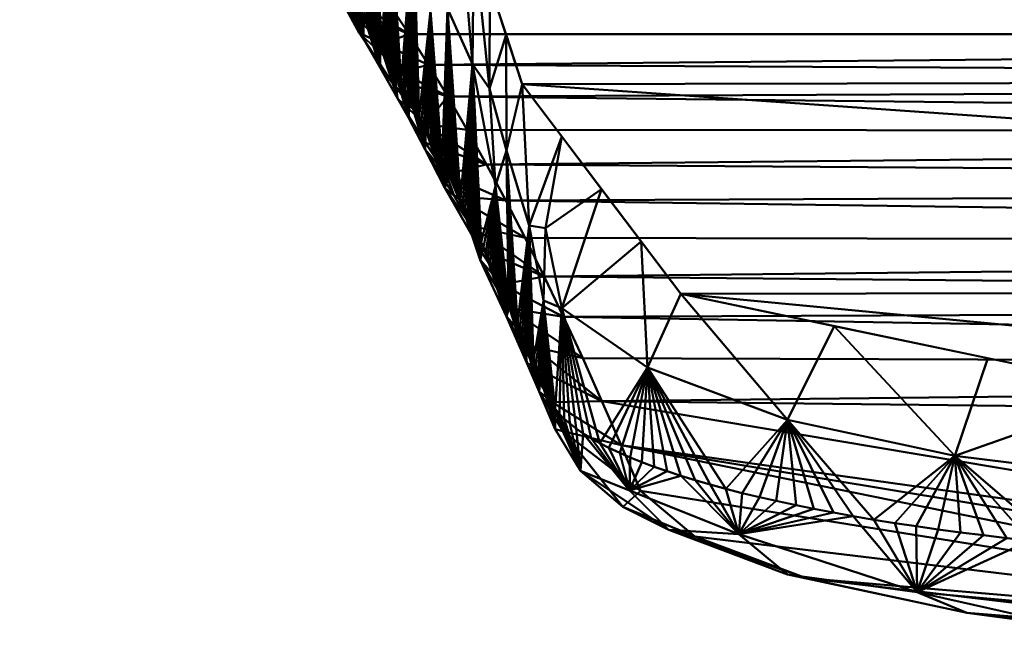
# Model space of a CAD drawing. Header units: millimetres. Extents: x -86 to 132, y -181 to 122.
# Tile 24 of 50: x 27.51 to 38.6, y -85.46 to -78.39. Entities that reach past the tile are written whole.
import ezdxf

# ---------------------------------------------------------------- set-up
doc = ezdxf.new("R2010")
doc.units = ezdxf.units.MM
doc.layers.add('A-GENM', color=13, linetype='Continuous', lineweight=30)

# ---------------------------------------------------------------- blocks, each defined once
blk = doc.blocks.new('MODEL - MODEL-3793-View 1')
at = {"layer": 'A-GENM', "lineweight": 40}
mesh = blk.add_polyface(dxfattribs=at)
corners = [(71.594, -70.179, -34.057), (70.857, -71.517, -42.557), (70.125, -73.09, -51.017), (69.396, -74.867, -59.437), (68.671, -76.852, -67.81), (67.95, -79.05, -76.136), (66.249, -81.424, -84.275), (59.204, -82.927, -89.051), (50.546, -82.966, -89.173), (41.864, -82.926, -89.047), (34.954, -81.48, -84.458), (33.165, -79.12, -76.39), (32.44, -76.904, -68.019), (31.711, -74.902, -59.594), (30.977, -73.111, -51.122), (30.24, -71.526, -42.61), (29.499, -70.179, -34.057)]
mesh.append_faces([[corners[k] for k in face] for face in [(10, 8, 9)]], dxfattribs={"vtx0": -1})
mesh.append_faces([[corners[k] for k in face] for face in [(15, 2, 14), (12, 5, 11)]], dxfattribs={"vtx0": -1, "vtx1": -1})
mesh.append_faces([[corners[k] for k in face] for face in [(8, 10, 6)]], dxfattribs={"vtx0": -1, "vtx1": -1, "vtx2": -1})
mesh.append_faces([[corners[k] for k in face] for face in [(12, 4, 5), (4, 12, 13)]], dxfattribs={"vtx0": -1, "vtx2": -1})
mesh.append_faces([[corners[k] for k in face] for face in [(0, 1, 16), (7, 8, 6)]], dxfattribs={"vtx1": -1})
mesh.append_faces([[corners[k] for k in face] for face in [(2, 3, 14), (1, 2, 15), (15, 16, 1), (13, 14, 3), (3, 4, 13), (5, 6, 11), (10, 11, 6)]], dxfattribs={"vtx1": -1, "vtx2": -1})
mesh = blk.add_polyface(dxfattribs=at)
corners = [(30.697, -73.83, -47.887), (30.609, -72.318, -46.866), (30.793, -72.715, -48.994), (30.739, -75.413, -48.373), (30.712, -77.287, -48.055), (30.686, -77.248, -47.755), (30.789, -77.403, -48.955), (30.763, -77.364, -48.655), (30.867, -77.521, -49.854), (30.961, -75.372, -50.931), (30.66, -77.21, -47.455), (30.841, -77.482, -49.554), (30.815, -77.442, -49.255), (30.971, -77.682, -51.053), (30.945, -77.642, -50.753), (31.658, -76.789, -58.983), (31.45, -76.81, -56.582), (31.433, -75.393, -56.382), (30.997, -77.723, -51.353), (31.023, -77.764, -51.652), (31.049, -77.805, -51.952), (31.075, -77.847, -52.252), (31.282, -78.186, -54.647), (31.245, -75.876, -54.216), (31.308, -78.23, -54.947), (31.205, -78.057, -53.749), (31.179, -78.015, -53.45), (31.231, -78.1, -54.049), (31.256, -78.143, -54.348), (31.153, -77.972, -53.15), (31.36, -78.317, -55.545), (31.334, -78.273, -55.246), (31.161, -73.559, -53.24), (31.412, -78.405, -56.143), (31.386, -78.361, -55.844), (31.49, -78.54, -57.041), (31.464, -78.495, -56.742), (31.438, -78.45, -56.443), (30.737, -77.325, -48.355), (31.541, -78.63, -57.639), (31.516, -78.585, -57.34), (31.127, -77.93, -52.851), (31.941, -77.331, -62.251), (31.802, -79.1, -60.65), (31.711, -74.902, -59.594), (31.893, -75.403, -61.7), (32.165, -77.167, -64.836), (32.076, -75.903, -63.806), (32.133, -78.295, -64.467), (31.527, -74.455, -57.476), (30.977, -73.111, -51.122), (31.344, -74.007, -55.358), (31.101, -77.888, -52.551), (32.258, -76.404, -65.913), (30.893, -77.561, -50.154), (30.919, -77.601, -50.454), (32.44, -76.904, -68.019), (32.326, -78.268, -66.7), (31.593, -78.722, -58.237), (32.607, -78.893, -69.949), (32.622, -77.458, -70.112)]
mesh.append_faces([[corners[k] for k in face] for face in [(6, 3, 12), (13, 9, 18), (20, 9, 21), (22, 23, 24), (27, 23, 28), (25, 23, 27), (28, 23, 22), (4, 3, 38), (33, 16, 37), (32, 9, 50), (52, 23, 41), (38, 3, 7), (54, 9, 55)]], dxfattribs={"vtx0": -1, "vtx1": -1})
mesh.append_faces([[corners[k] for k in face] for face in [(8, 3, 9), (15, 16, 17), (23, 16, 24), (9, 32, 23), (9, 0, 2), (42, 43, 15), (46, 42, 47), (42, 46, 48), (15, 17, 49), (44, 42, 15), (9, 23, 52), (9, 3, 0), (23, 17, 16), (15, 58, 16), (57, 46, 53), (23, 51, 17), (46, 57, 48)]], dxfattribs={"vtx0": -1, "vtx1": -1, "vtx2": -1})
mesh.append_faces([[corners[k] for k in face] for face in [(0, 1, 2), (3, 4, 5), (3, 8, 11), (9, 13, 14), (9, 19, 18), (9, 20, 19), (23, 25, 26), (16, 33, 34), (16, 40, 35), (42, 44, 45), (46, 47, 53), (17, 51, 49), (59, 56, 60)]], dxfattribs={"vtx0": -1, "vtx2": -1})
mesh.append_faces([[corners[k] for k in face] for face in [(6, 7, 3), (5, 10, 3), (11, 12, 3), (26, 29, 23), (30, 31, 16), (31, 24, 16), (35, 36, 16), (36, 37, 16), (34, 30, 16), (39, 40, 16), (29, 41, 23), (32, 51, 23), (2, 50, 9), (49, 44, 15), (52, 21, 9), (54, 8, 9), (14, 55, 9), (53, 56, 57), (45, 47, 42)]], dxfattribs={"vtx1": -1, "vtx2": -1})
mesh = blk.add_polyface(dxfattribs=at)
corners = [(73.585, -74.954, 0.544), (70.484, -75.003, 12.019), (62.054, -75.242, 20.413), (50.546, -75.372, 23.485), (39.039, -75.242, 20.413), (30.609, -75.003, 12.019), (27.508, -74.954, 0.545), (27.728, -74.986, -1.99), (27.947, -75.034, -4.523), (28.167, -75.097, -7.057), (28.387, -75.176, -9.59), (28.607, -75.271, -12.122), (28.827, -75.381, -14.654), (29.047, -75.507, -17.185), (29.266, -75.648, -19.715), (29.486, -75.805, -22.245), (29.705, -75.978, -24.773), (29.925, -76.166, -27.301), (30.144, -76.37, -29.827), (30.363, -76.589, -32.351), (30.582, -76.824, -34.875), (30.801, -77.074, -37.397), (31.02, -77.34, -39.917), (31.239, -77.621, -42.436), (31.457, -77.918, -44.953), (31.675, -78.23, -47.468), (31.893, -78.558, -49.981), (32.111, -78.901, -52.492), (32.329, -79.26, -55.001), (32.547, -79.634, -57.507), (32.764, -80.024, -60.012), (32.981, -80.429, -62.514), (33.198, -80.849, -65.013), (33.415, -81.285, -67.51), (33.632, -81.737, -70.004), (33.848, -82.203, -72.495), (34.064, -82.685, -74.983), (34.28, -83.182, -77.469), (34.497, -83.695, -79.951), (35.109, -84.207, -82.358), (36.363, -84.678, -84.513), (38.175, -85.067, -86.249), (40.411, -85.334, -87.423), (42.897, -85.451, -87.932), (45.447, -85.455, -87.948), (47.997, -85.455, -87.948), (50.546, -85.455, -87.948), (54.469, -85.455, -87.948), (58.391, -85.448, -87.918), (62.1, -85.186, -86.774), (64.961, -84.61, -84.204), (66.479, -83.854, -80.708), (66.863, -83.066, -76.895), (67.195, -82.313, -73.069), (67.528, -81.596, -69.237), (67.861, -80.916, -65.397), (68.195, -80.271, -61.552), (68.529, -79.664, -57.7), (68.864, -79.093, -53.843), (69.199, -78.558, -49.981), (69.535, -78.06, -46.114), (69.871, -77.599, -42.242), (70.208, -77.174, -38.366), (70.544, -76.786, -34.487), (70.881, -76.435, -30.604), (71.219, -76.121, -26.717), (71.556, -75.844, -22.828), (71.894, -75.603, -18.937), (72.232, -75.399, -15.044), (72.57, -75.233, -11.148), (72.909, -75.103, -7.252), (73.247, -75.01, -3.354)]
mesh.append_faces([[corners[k] for k in face] for face in [(43, 41, 42), (50, 48, 49)]], dxfattribs={"vtx0": -1})
mesh.append_faces([[corners[k] for k in face] for face in [(10, 70, 9), (13, 68, 12), (1, 5, 0), (71, 8, 70), (70, 10, 69), (62, 22, 61), (63, 21, 62), (61, 24, 60), (67, 14, 66), (65, 18, 64), (64, 19, 63), (23, 61, 22), (55, 33, 54), (53, 36, 52), (60, 25, 59), (58, 28, 57), (57, 30, 56), (56, 31, 55), (48, 50, 47), (52, 47, 51), (25, 60, 24)]], dxfattribs={"vtx0": -1, "vtx1": -1})
mesh.append_faces([[corners[k] for k in face] for face in [(46, 52, 36)]], dxfattribs={"vtx0": -1, "vtx1": -1, "vtx2": -1})
mesh.append_faces([[corners[k] for k in face] for face in [(71, 7, 8), (0, 6, 7), (68, 11, 12), (69, 10, 11), (67, 13, 14), (66, 15, 16), (66, 14, 15), (65, 17, 18), (63, 20, 21), (63, 19, 20), (64, 18, 19), (65, 16, 17), (62, 21, 22), (2, 4, 5), (7, 71, 0), (16, 65, 66), (59, 25, 26), (58, 27, 28), (59, 26, 27), (57, 29, 30), (55, 32, 33), (55, 31, 32), (56, 30, 31), (57, 28, 29), (53, 34, 35), (46, 36, 37), (53, 35, 36), (44, 38, 39), (43, 40, 41), (34, 53, 54), (27, 58, 59), (40, 43, 44)]], dxfattribs={"vtx0": -1, "vtx2": -1})
mesh.append_faces([[corners[k] for k in face] for face in [(3, 4, 2)]], dxfattribs={"vtx1": -1})
mesh.append_faces([[corners[k] for k in face] for face in [(5, 6, 0), (8, 9, 70), (1, 2, 5), (68, 69, 11), (23, 24, 61), (67, 68, 13), (39, 40, 44), (37, 38, 44), (33, 34, 54), (45, 46, 37), (46, 47, 52), (50, 51, 47), (44, 45, 37)]], dxfattribs={"vtx1": -1, "vtx2": -1})
mesh = blk.add_polyface(dxfattribs=at)
corners = [(31.45, -76.81, -56.582), (31.567, -78.676, -57.938), (31.541, -78.63, -57.639), (31.671, -78.86, -59.133), (31.645, -78.814, -58.835), (31.658, -76.789, -58.983), (31.619, -78.768, -58.536), (31.777, -79.053, -60.355), (31.748, -79.001, -60.03), (31.802, -79.1, -60.65), (31.723, -78.954, -59.731), (31.941, -77.331, -62.251), (31.853, -79.194, -61.239), (31.828, -79.147, -60.944), (31.904, -79.29, -61.827), (31.879, -79.242, -61.533), (32.798, -79.169, -72.151), (32.622, -77.458, -70.112), (32.803, -78.012, -72.204), (31.697, -78.907, -59.432), (31.981, -79.434, -62.71), (31.955, -79.386, -62.416), (32.006, -79.483, -63.004), (32.133, -78.295, -64.467), (31.93, -79.338, -62.122), (32.082, -79.63, -63.886), (32.057, -79.581, -63.592), (32.265, -79.99, -65.997), (32.239, -79.939, -65.699), (32.162, -79.785, -64.805), (32.136, -79.735, -64.507), (32.108, -79.68, -64.18), (32.032, -79.532, -63.298), (32.343, -80.146, -66.891), (32.317, -80.094, -66.593), (32.326, -78.268, -66.7), (32.394, -80.251, -67.487), (32.368, -80.198, -67.189), (32.291, -80.042, -66.295), (32.472, -80.41, -68.38), (32.446, -80.357, -68.082), (32.42, -80.304, -67.784), (32.44, -76.904, -68.019), (32.607, -78.893, -69.949), (32.214, -79.887, -65.401), (32.523, -80.517, -68.975), (32.549, -80.571, -69.273), (32.6, -80.68, -69.868), (32.575, -80.625, -69.57), (32.497, -80.464, -68.678), (32.678, -80.844, -70.76), (32.652, -80.789, -70.463), (32.626, -80.734, -70.165), (32.866, -80.262, -72.936), (32.703, -80.899, -71.058), (32.188, -79.836, -65.103), (32.806, -81.122, -72.247), (32.781, -81.066, -71.949), (32.858, -81.235, -72.841), (32.832, -81.179, -72.544), (32.755, -81.01, -71.652), (32.729, -80.955, -71.355), (32.984, -78.566, -74.297), (31.593, -78.722, -58.237), (32.884, -81.292, -73.138)]
mesh.append_faces([[corners[k] for k in face] for face in [(10, 5, 8), (20, 11, 22), (38, 35, 34), (36, 35, 41), (45, 43, 46), (52, 43, 51), (50, 43, 54), (55, 23, 44), (29, 23, 55), (58, 53, 64), (31, 23, 30)]], dxfattribs={"vtx0": -1, "vtx1": -1})
mesh.append_faces([[corners[k] for k in face] for face in [(22, 11, 23), (35, 42, 43), (39, 35, 43), (43, 53, 54), (43, 16, 53), (17, 16, 43), (23, 35, 27)]], dxfattribs={"vtx0": -1, "vtx1": -1, "vtx2": -1})
mesh.append_faces([[corners[k] for k in face] for face in [(0, 1, 2), (5, 9, 7), (11, 12, 13), (11, 13, 9), (16, 17, 18), (5, 10, 19), (11, 20, 21), (11, 21, 24), (23, 25, 26), (23, 27, 28), (23, 29, 30), (11, 24, 14), (5, 19, 3), (35, 36, 37), (35, 37, 33), (35, 39, 40), (43, 45, 49), (43, 52, 47), (43, 49, 39), (53, 58, 59), (53, 59, 56), (53, 60, 61), (23, 32, 22), (0, 63, 1)]], dxfattribs={"vtx0": -1, "vtx2": -1})
mesh.append_faces([[corners[k] for k in face] for face in [(3, 4, 5), (4, 6, 5), (7, 8, 5), (14, 15, 11), (15, 12, 11), (31, 25, 23), (26, 32, 23), (33, 34, 35), (40, 41, 35), (28, 44, 23), (47, 48, 43), (48, 46, 43), (50, 51, 43), (56, 57, 53), (57, 60, 53), (18, 62, 16), (61, 54, 53), (38, 27, 35), (6, 63, 5)]], dxfattribs={"vtx1": -1, "vtx2": -1})
mesh = blk.add_polyface(dxfattribs=at)
corners = [(31.567, -78.932, -56.821), (31.377, -78.603, -54.732), (31.386, -78.361, -55.844), (31.36, -78.317, -55.545), (31.412, -78.405, -56.143), (31.179, -78.015, -53.45), (31.332, -78.543, -52.901), (31.153, -77.972, -53.15), (31.101, -77.888, -52.551), (31.127, -77.93, -52.851), (31.334, -78.273, -55.246), (31.308, -78.23, -54.947), (31.282, -78.186, -54.647), (31.231, -78.1, -54.049), (31.256, -78.143, -54.348), (31.205, -78.057, -53.749), (31.567, -78.676, -57.938), (31.541, -78.63, -57.639), (31.516, -78.585, -57.34), (31.49, -78.54, -57.041), (31.464, -78.495, -56.742), (31.168, -78.246, -49.885), (30.997, -77.723, -51.353), (31.675, -78.23, -47.468), (31.457, -77.918, -44.953), (30.876, -77.802, -46.288), (31.438, -78.45, -56.443), (31.239, -77.621, -42.436), (30.792, -77.642, -44.452), (31.893, -78.558, -49.981), (31.592, -78.666, -51.545), (32.111, -78.901, -52.492), (31.061, -78.055, -48.086), (31.049, -77.805, -51.952), (31.075, -77.847, -52.252), (31.023, -77.764, -51.652), (31.794, -78.981, -53.754), (31.663, -79.045, -55.565)]
mesh.append_faces([[corners[k] for k in face] for face in [(5, 6, 7), (10, 1, 11), (11, 1, 12), (16, 0, 17), (18, 0, 19), (19, 0, 20), (27, 28, 24), (29, 30, 31), (35, 6, 22), (26, 0, 4), (23, 32, 29)]], dxfattribs={"vtx0": -1, "vtx1": -1})
mesh.append_faces([[corners[k] for k in face] for face in [(0, 1, 2), (6, 21, 22), (23, 25, 32), (5, 1, 6), (6, 36, 30), (29, 21, 30), (6, 30, 21), (30, 36, 31), (29, 32, 21), (37, 6, 1)]], dxfattribs={"vtx0": -1, "vtx1": -1, "vtx2": -1})
mesh.append_faces([[corners[k] for k in face] for face in [(1, 3, 2), (0, 2, 4), (6, 8, 9), (6, 9, 7), (1, 13, 14), (1, 15, 13), (1, 5, 15), (0, 18, 17), (6, 33, 34), (6, 35, 33), (6, 34, 8)]], dxfattribs={"vtx0": -1, "vtx2": -1})
mesh.append_faces([[corners[k] for k in face] for face in [(14, 12, 1), (10, 3, 1), (23, 24, 25), (26, 20, 0)]], dxfattribs={"vtx1": -1, "vtx2": -1})
mesh = blk.add_polyface(dxfattribs=at)
corners = [(31.567, -78.932, -56.821), (32.07, -79.571, -58.091), (31.663, -79.045, -55.565), (31.887, -79.494, -60.731), (31.904, -79.29, -61.827), (32.073, -79.856, -62.48), (31.879, -79.242, -61.533), (31.761, -79.279, -58.906), (31.723, -78.954, -59.731), (31.777, -79.053, -60.355), (31.802, -79.1, -60.65), (31.853, -79.194, -61.239), (31.828, -79.147, -60.944), (32.057, -79.581, -63.592), (32.032, -79.532, -63.298), (32.006, -79.483, -63.004), (31.981, -79.434, -62.71), (31.955, -79.386, -62.416), (31.93, -79.338, -62.122), (31.567, -78.676, -57.938), (31.593, -78.722, -58.237), (31.748, -79.001, -60.03), (31.697, -78.907, -59.432), (31.671, -78.86, -59.133), (31.645, -78.814, -58.835), (31.377, -78.603, -54.732), (31.619, -78.768, -58.536), (32.329, -79.26, -55.001), (32.111, -78.901, -52.492), (31.794, -78.981, -53.754), (32.082, -79.63, -63.886), (32.077, -79.78, -60.366), (32.764, -80.024, -60.012), (32.547, -79.634, -57.507), (31.332, -78.543, -52.901)]
mesh.append_faces([[corners[k] for k in face] for face in [(6, 3, 11), (11, 3, 12), (13, 5, 14), (14, 5, 15), (16, 5, 17), (8, 7, 22), (27, 1, 33)]], dxfattribs={"vtx0": -1, "vtx1": -1})
mesh.append_faces([[corners[k] for k in face] for face in [(0, 1, 2), (3, 4, 5), (3, 7, 8), (0, 2, 25), (7, 3, 31), (0, 19, 7), (0, 7, 1), (27, 2, 1), (7, 31, 1), (5, 31, 3), (27, 29, 2), (32, 1, 31), (29, 34, 2)]], dxfattribs={"vtx0": -1, "vtx1": -1, "vtx2": -1})
mesh.append_faces([[corners[k] for k in face] for face in [(3, 9, 10), (5, 18, 17), (5, 16, 15), (5, 4, 18), (7, 19, 20), (3, 8, 21), (7, 23, 22), (7, 24, 23), (1, 32, 33), (7, 20, 26), (3, 10, 12)]], dxfattribs={"vtx0": -1, "vtx2": -1})
mesh.append_faces([[corners[k] for k in face] for face in [(6, 4, 3), (26, 24, 7), (21, 9, 3), (27, 28, 29), (13, 30, 5)]], dxfattribs={"vtx1": -1, "vtx2": -1})
mesh = blk.add_polyface(dxfattribs=at)
corners = [(32.798, -79.169, -72.151), (32.99, -79.867, -74.367), (32.866, -80.262, -72.936), (33.397, -82.473, -79.071), (33.406, -81.552, -79.176), (33.423, -82.534, -79.367), (33.245, -80.709, -77.316), (33.428, -80.741, -79.422), (32.984, -78.566, -74.297), (33.165, -79.12, -76.39), (34.507, -80.89, -82.441), (33.612, -81.638, -81.001), (34.06, -80.3, -80.424), (32.986, -81.521, -74.326), (32.961, -81.464, -74.029), (33.012, -81.579, -74.623), (32.935, -81.406, -73.732), (33.038, -81.637, -74.92), (33.064, -81.695, -75.216), (32.909, -81.349, -73.435), (33.115, -81.813, -75.81), (33.166, -81.931, -76.403), (33.141, -81.872, -76.107), (33.089, -81.754, -75.513), (34.954, -81.48, -84.458), (36.155, -82.897, -86.019), (34.577, -82.309, -83.797), (33.218, -82.05, -76.996), (33.192, -81.99, -76.7), (33.243, -82.109, -77.293), (33.269, -82.169, -77.589), (33.295, -82.23, -77.886), (33.372, -82.412, -78.775), (33.539, -82.771, -80.552), (33.502, -82.715, -80.255), (33.449, -82.596, -79.663), (33.474, -82.657, -79.959), (33.346, -82.351, -78.478), (33.639, -82.883, -81.14), (33.585, -82.827, -80.847), (33.702, -82.938, -81.432), (33.774, -82.994, -81.722), (33.854, -83.049, -82.009), (33.943, -83.104, -82.294), (34.041, -83.158, -82.576), (34.383, -83.319, -83.404), (34.265, -83.268, -83.142), (34.513, -83.372, -83.673), (34.799, -83.475, -84.199), (34.652, -83.424, -83.938), (33.32, -82.29, -78.182), (34.953, -83.526, -84.456), (35.115, -83.576, -84.707), (35.284, -83.625, -84.954), (35.461, -83.673, -85.196), (34.141, -83.21, -82.841), (33.612, -79.71, -78.407), (32.884, -81.292, -73.138)]
mesh.append_faces([[corners[k] for k in face] for face in [(3, 4, 5), (10, 11, 12), (13, 2, 15), (17, 1, 18), (15, 1, 17), (19, 2, 16), (21, 6, 28), (35, 4, 36), (41, 11, 42), (42, 11, 43), (43, 11, 44), (50, 4, 37), (47, 26, 49), (52, 26, 53), (31, 4, 50), (12, 7, 56), (33, 11, 39)]], dxfattribs={"vtx0": -1, "vtx1": -1})
mesh.append_faces([[corners[k] for k in face] for face in [(0, 1, 2), (6, 7, 4), (6, 20, 1), (24, 25, 26), (11, 7, 12), (4, 11, 33), (7, 11, 4), (6, 1, 9), (4, 31, 6), (26, 25, 54), (0, 8, 1), (44, 11, 26), (2, 1, 15), (7, 6, 56), (11, 10, 26)]], dxfattribs={"vtx0": -1, "vtx1": -1, "vtx2": -1})
mesh.append_faces([[corners[k] for k in face] for face in [(2, 13, 14), (6, 22, 20), (6, 29, 27), (6, 30, 29), (6, 31, 30), (4, 3, 32), (4, 35, 5), (4, 34, 36), (11, 38, 39), (26, 45, 46), (26, 47, 45), (26, 48, 49), (26, 52, 51), (26, 54, 53), (6, 9, 56), (2, 19, 57), (26, 55, 44)]], dxfattribs={"vtx0": -1, "vtx2": -1})
mesh.append_faces([[corners[k] for k in face] for face in [(8, 9, 1), (14, 16, 2), (21, 22, 6), (20, 23, 1), (27, 28, 6), (23, 18, 1), (33, 34, 4), (32, 37, 4), (40, 38, 11), (41, 40, 11), (51, 48, 26), (46, 55, 26), (10, 24, 26)]], dxfattribs={"vtx1": -1, "vtx2": -1})
mesh = blk.add_polyface(dxfattribs=at)
corners = [(32.694, -80.978, -67.486), (32.394, -80.251, -67.487), (32.42, -80.304, -67.784), (32.368, -80.198, -67.189), (32.343, -80.146, -66.891), (32.296, -80.287, -65.171), (32.691, -81.096, -69.629), (32.446, -80.357, -68.082), (32.6, -80.68, -69.868), (32.626, -80.734, -70.165), (32.575, -80.625, -69.57), (32.549, -80.571, -69.273), (32.523, -80.517, -68.975), (32.497, -80.464, -68.678), (32.472, -80.41, -68.38), (33.198, -80.849, -65.013), (32.401, -80.375, -63.886), (32.592, -80.713, -65.684), (32.108, -79.68, -64.18), (32.136, -79.735, -64.507), (32.073, -79.856, -62.48), (32.082, -79.63, -63.886), (32.162, -79.785, -64.805), (32.317, -80.094, -66.593), (32.291, -80.042, -66.295), (32.265, -79.99, -65.997), (32.214, -79.887, -65.401), (32.239, -79.939, -65.699), (32.188, -79.836, -65.103), (32.764, -80.024, -60.012), (32.311, -80.134, -62.097), (32.981, -80.429, -62.514), (32.652, -80.789, -70.463), (32.678, -80.844, -70.76), (32.077, -79.78, -60.366)]
mesh.append_faces([[corners[k] for k in face] for face in [(3, 0, 4), (10, 6, 11), (12, 6, 13), (13, 6, 14), (14, 6, 7), (23, 5, 24), (24, 5, 25), (29, 30, 31), (7, 0, 2), (25, 5, 27)]], dxfattribs={"vtx0": -1, "vtx1": -1})
mesh.append_faces([[corners[k] for k in face] for face in [(4, 0, 5), (6, 0, 7), (15, 16, 17), (5, 20, 21), (20, 5, 16), (17, 5, 0), (34, 20, 30), (16, 31, 30), (16, 5, 17), (30, 20, 16), (34, 30, 29)]], dxfattribs={"vtx0": -1, "vtx1": -1, "vtx2": -1})
mesh.append_faces([[corners[k] for k in face] for face in [(0, 1, 2), (6, 8, 9), (5, 18, 19), (5, 26, 27), (5, 28, 26), (5, 22, 28), (5, 23, 4), (6, 32, 33)]], dxfattribs={"vtx0": -1, "vtx2": -1})
mesh.append_faces([[corners[k] for k in face] for face in [(3, 1, 0), (12, 11, 6), (19, 22, 5), (10, 8, 6), (9, 32, 6), (21, 18, 5), (15, 31, 16)]], dxfattribs={"vtx1": -1, "vtx2": -1})
mesh = blk.add_polyface(dxfattribs=at)
corners = [(33.287, -82.07, -72.808), (32.988, -81.733, -72.89), (33.314, -82.31, -74.609), (33.014, -81.638, -71.048), (33.632, -81.737, -70.004), (32.935, -81.373, -69.24), (33.064, -81.695, -75.216), (33.217, -82.255, -75.868), (33.038, -81.637, -74.92), (33.012, -81.579, -74.623), (32.986, -81.521, -74.326), (32.961, -81.464, -74.029), (32.935, -81.406, -73.732), (33.218, -82.05, -76.996), (33.243, -82.109, -77.293), (33.357, -82.579, -77.654), (33.166, -81.931, -76.403), (33.192, -81.99, -76.7), (33.141, -81.872, -76.107), (33.115, -81.813, -75.81), (33.089, -81.754, -75.513), (32.691, -81.096, -69.629), (32.729, -80.955, -71.355), (32.678, -80.844, -70.76), (32.703, -80.899, -71.058), (32.909, -81.349, -73.435), (32.884, -81.292, -73.138), (32.858, -81.235, -72.841), (32.806, -81.122, -72.247), (32.832, -81.179, -72.544), (32.781, -81.066, -71.949), (32.755, -81.01, -71.652), (33.269, -82.169, -77.589), (33.415, -81.285, -67.51), (32.694, -80.978, -67.486), (32.592, -80.713, -65.684), (33.198, -80.849, -65.013)]
mesh.append_faces([[corners[k] for k in face] for face in [(6, 7, 8), (8, 7, 9), (10, 1, 11), (11, 1, 12), (9, 7, 10), (18, 7, 19), (19, 7, 20), (20, 7, 6), (25, 1, 26), (26, 1, 27), (32, 15, 14)]], dxfattribs={"vtx0": -1, "vtx1": -1})
mesh.append_faces([[corners[k] for k in face] for face in [(0, 1, 2), (3, 4, 5), (1, 21, 22), (7, 1, 10), (7, 2, 1), (3, 1, 0), (7, 17, 15), (5, 21, 3), (33, 34, 5), (5, 34, 21), (33, 35, 34), (3, 21, 1)]], dxfattribs={"vtx0": -1, "vtx1": -1, "vtx2": -1})
mesh.append_faces([[corners[k] for k in face] for face in [(7, 16, 17), (7, 18, 16), (21, 23, 24), (1, 28, 29), (1, 30, 28), (1, 31, 30), (1, 25, 12), (15, 17, 13), (1, 22, 31), (35, 33, 36)]], dxfattribs={"vtx0": -1, "vtx2": -1})
mesh.append_faces([[corners[k] for k in face] for face in [(13, 14, 15), (24, 22, 21), (29, 27, 1)]], dxfattribs={"vtx1": -1, "vtx2": -1})
mesh = blk.add_polyface(dxfattribs=at)
corners = [(33.623, -83.023, -78.161), (34.3, -83.875, -81.298), (34.497, -83.695, -79.951), (33.854, -83.049, -82.009), (34.373, -83.69, -83.165), (33.822, -83.469, -81.135), (33.537, -83.001, -79.38), (33.357, -82.579, -77.654), (33.702, -82.938, -81.432), (33.639, -82.883, -81.14), (33.423, -82.534, -79.367), (33.449, -82.596, -79.663), (33.774, -82.994, -81.722), (33.585, -82.827, -80.847), (33.539, -82.771, -80.552), (34.041, -83.158, -82.576), (33.943, -83.104, -82.294), (33.32, -82.29, -78.182), (33.346, -82.351, -78.478), (33.295, -82.23, -77.886), (33.269, -82.169, -77.589), (33.372, -82.412, -78.775), (33.502, -82.715, -80.255), (33.474, -82.657, -79.959), (33.314, -82.31, -74.609), (33.217, -82.255, -75.868), (33.505, -82.696, -76.376), (33.397, -82.473, -79.071), (34.064, -82.685, -74.983), (34.28, -83.182, -77.469), (33.014, -81.638, -71.048), (33.848, -82.203, -72.495), (33.632, -81.737, -70.004), (33.287, -82.07, -72.808), (33.415, -81.285, -67.51), (32.935, -81.373, -69.24)]
mesh.append_faces([[corners[k] for k in face] for face in [(8, 5, 9), (12, 5, 8), (9, 5, 13), (15, 4, 16), (17, 7, 19), (21, 7, 18), (22, 6, 23), (14, 6, 22), (28, 26, 29), (34, 35, 32), (23, 6, 11)]], dxfattribs={"vtx0": -1, "vtx1": -1})
mesh.append_faces([[corners[k] for k in face] for face in [(0, 1, 2), (3, 4, 5), (6, 0, 7), (24, 25, 26), (5, 0, 6), (14, 5, 6), (25, 7, 26), (5, 1, 0), (26, 28, 24), (28, 33, 24), (26, 7, 0), (31, 30, 33), (7, 21, 6), (0, 29, 26)]], dxfattribs={"vtx0": -1, "vtx1": -1, "vtx2": -1})
mesh.append_faces([[corners[k] for k in face] for face in [(6, 10, 11), (5, 14, 13), (5, 12, 3), (4, 3, 16), (7, 17, 18), (7, 20, 19), (30, 31, 32), (0, 2, 29), (33, 28, 31), (6, 27, 10)]], dxfattribs={"vtx0": -1, "vtx2": -1})
mesh.append_faces([[corners[k] for k in face] for face in [(21, 27, 6)]], dxfattribs={"vtx1": -1, "vtx2": -1})
mesh = blk.add_polyface(dxfattribs=at)
corners = [(42.762, -83.687, -89.15), (41.864, -82.926, -89.047), (44.034, -82.936, -89.079), (48.376, -82.956, -89.142), (46.136, -83.724, -89.173), (46.205, -82.946, -89.11), (40.287, -83.578, -88.662), (41.752, -84.451, -89.029), (40.864, -84.411, -88.834), (40.572, -84.394, -88.752), (38.409, -82.203, -86.752), (38.037, -83.303, -87.585), (36.681, -81.842, -85.605), (36.026, -83.809, -85.88), (36.155, -82.897, -86.019), (36.25, -83.857, -86.12), (35.837, -83.766, -85.664), (35.645, -83.72, -85.433), (37.125, -84.02, -86.923), (35.461, -83.673, -85.196), (36.452, -83.898, -86.322), (36.67, -83.94, -86.529), (37.361, -84.058, -87.11), (37.603, -84.094, -87.29), (36.894, -83.98, -86.729), (39.436, -84.308, -88.335), (39.182, -84.284, -88.219), (38.623, -84.226, -87.934), (38.36, -84.195, -87.784), (38.885, -84.254, -88.073), (39.997, -84.355, -88.56), (39.715, -84.332, -88.452), (40.283, -84.375, -88.66), (41.454, -84.44, -88.973), (41.158, -84.426, -88.908), (42.031, -84.46, -89.073), (42.361, -84.469, -89.114), (49.197, -83.698, -89.173), (47.815, -84.481, -89.173), (38.103, -84.163, -87.627), (45.083, -84.481, -89.173), (44.779, -84.481, -89.173), (42.959, -84.479, -89.161), (42.655, -84.475, -89.142), (44.172, -84.481, -89.173), (43.869, -84.481, -89.173), (44.476, -84.481, -89.173), (45.386, -84.481, -89.173), (45.69, -84.481, -89.173), (48.118, -84.481, -89.173), (43.566, -84.481, -89.173), (40.136, -82.564, -87.9), (48.452, -84.481, -89.173), (47.511, -84.481, -89.173), (46.6, -84.481, -89.173), (46.297, -84.481, -89.173), (45.993, -84.481, -89.173), (46.904, -84.481, -89.173), (47.207, -84.481, -89.173), (48.751, -84.481, -89.173), (43.26, -84.481, -89.171), (37.85, -84.129, -87.462), (34.954, -81.48, -84.458)]
mesh.append_faces([[corners[k] for k in face] for face in [(3, 4, 5), (10, 11, 12), (13, 14, 15), (15, 14, 20), (24, 14, 18), (27, 11, 29), (35, 0, 36), (39, 11, 28), (46, 4, 41), (36, 0, 43), (53, 4, 38), (42, 0, 60), (12, 14, 62), (5, 4, 2), (61, 11, 39), (48, 4, 56), (1, 6, 51)]], dxfattribs={"vtx0": -1, "vtx1": -1})
mesh.append_faces([[corners[k] for k in face] for face in [(6, 0, 7), (18, 14, 11), (12, 11, 14), (6, 26, 11), (6, 1, 0), (4, 37, 38), (4, 0, 2), (4, 46, 0), (37, 4, 3), (51, 6, 11)]], dxfattribs={"vtx0": -1, "vtx1": -1, "vtx2": -1})
mesh.append_faces([[corners[k] for k in face] for face in [(0, 1, 2), (14, 13, 16), (14, 17, 19), (14, 21, 20), (11, 22, 18), (11, 23, 22), (6, 25, 26), (11, 26, 29), (6, 30, 31), (6, 9, 32), (6, 33, 34), (6, 7, 33), (0, 35, 7), (4, 40, 41), (0, 44, 45), (0, 46, 44), (37, 59, 52), (11, 61, 23), (14, 24, 21)]], dxfattribs={"vtx0": -1, "vtx2": -1})
mesh.append_faces([[corners[k] for k in face] for face in [(4, 54, 55, 56), (4, 53, 58, 57)]], dxfattribs={"vtx0": -1, "vtx3": -1})
mesh.append_faces([[corners[k] for k in face] for face in [(8, 9, 6), (16, 17, 14), (27, 28, 11), (32, 30, 6), (34, 8, 6), (31, 25, 6), (42, 43, 0), (47, 40, 4, 48), (49, 38, 37), (45, 50, 0), (10, 51, 11), (52, 49, 37), (57, 54, 4), (50, 60, 0)]], dxfattribs={"vtx1": -1, "vtx2": -1})
mesh = blk.add_polyface(dxfattribs=at)
corners = [(38.175, -85.067, -86.249), (36.154, -84.636, -85.215), (37.613, -84.836, -86.852), (37.361, -84.058, -87.11), (37.603, -84.094, -87.29), (37.85, -84.129, -87.462), (38.103, -84.163, -87.627), (37.125, -84.02, -86.923), (36.452, -83.898, -86.322), (36.67, -83.94, -86.529), (35.606, -84.181, -85.166), (38.36, -84.195, -87.784), (36.894, -83.98, -86.729), (34.373, -83.69, -83.165), (34.953, -83.526, -84.456), (36.25, -83.857, -86.12), (34.799, -83.475, -84.199), (34.652, -83.424, -83.938), (35.284, -83.625, -84.954), (35.115, -83.576, -84.707), (35.645, -83.72, -85.433), (35.461, -83.673, -85.196), (34.816, -84.134, -83.523), (36.026, -83.809, -85.88), (35.837, -83.766, -85.664), (36.363, -84.678, -84.513), (35.109, -84.207, -82.358), (34.513, -83.372, -83.673), (34.383, -83.319, -83.404), (34.265, -83.268, -83.142), (34.141, -83.21, -82.841), (34.041, -83.158, -82.576), (34.497, -83.695, -79.951), (34.3, -83.875, -81.298), (33.822, -83.469, -81.135)]
mesh.append_faces([[corners[k] for k in face] for face in [(11, 2, 6), (8, 10, 15), (16, 13, 17), (18, 10, 19), (20, 10, 21), (21, 10, 18), (15, 10, 23), (27, 13, 28), (29, 13, 30), (32, 33, 26), (5, 2, 4), (23, 10, 24)]], dxfattribs={"vtx0": -1, "vtx1": -1})
mesh.append_faces([[corners[k] for k in face] for face in [(0, 1, 2), (10, 12, 2), (10, 13, 14), (22, 13, 10), (1, 10, 2), (1, 22, 10), (22, 34, 13), (25, 22, 1), (22, 33, 34), (22, 26, 33)]], dxfattribs={"vtx0": -1, "vtx1": -1, "vtx2": -1})
mesh.append_faces([[corners[k] for k in face] for face in [(2, 3, 4), (2, 5, 6), (10, 9, 12), (13, 16, 14)]], dxfattribs={"vtx0": -1, "vtx2": -1})
mesh.append_faces([[corners[k] for k in face] for face in [(7, 3, 2), (8, 9, 10), (12, 7, 2), (20, 24, 10), (0, 25, 1), (25, 26, 22), (31, 30, 13), (27, 17, 13), (29, 28, 13), (14, 19, 10)]], dxfattribs={"vtx1": -1, "vtx2": -1})
mesh = blk.add_polyface(dxfattribs=at)
corners = [(42.808, -84.949, -89.027), (40.758, -85.119, -88.488), (41.158, -84.426, -88.908), (38.175, -85.067, -86.249), (39.334, -85.221, -87.517), (40.411, -85.334, -87.423), (38.885, -84.254, -88.073), (39.182, -84.284, -88.219), (38.36, -84.195, -87.784), (38.623, -84.226, -87.934), (37.613, -84.836, -86.852), (39.436, -84.308, -88.335), (39.715, -84.332, -88.452), (44.172, -84.481, -89.173), (44.476, -84.481, -89.173), (45.234, -84.958, -89.045), (43.26, -84.481, -89.171), (42.959, -84.479, -89.161), (43.566, -84.481, -89.173), (43.869, -84.481, -89.173), (40.864, -84.411, -88.834), (40.572, -84.394, -88.752), (39.997, -84.355, -88.56), (40.283, -84.375, -88.66), (41.454, -84.44, -88.973), (41.752, -84.451, -89.029), (42.655, -84.475, -89.142), (42.361, -84.469, -89.114), (44.02, -85.278, -88.776), (42.031, -84.46, -89.073), (45.447, -85.455, -87.948), (42.897, -85.451, -87.932), (41.549, -85.409, -88.187), (44.779, -84.481, -89.173)]
mesh.append_faces([[corners[k] for k in face] for face in [(3, 4, 5), (11, 1, 7), (16, 0, 17), (2, 1, 20), (20, 1, 21), (26, 0, 27), (17, 0, 26)]], dxfattribs={"vtx0": -1, "vtx1": -1})
mesh.append_faces([[corners[k] for k in face] for face in [(0, 1, 2), (10, 6, 1), (13, 15, 0), (0, 15, 28), (28, 32, 1), (10, 4, 3), (32, 4, 1), (1, 4, 10), (28, 31, 32), (4, 32, 5), (28, 1, 0)]], dxfattribs={"vtx0": -1, "vtx1": -1, "vtx2": -1})
mesh.append_faces([[corners[k] for k in face] for face in [(10, 9, 6), (0, 18, 19), (0, 19, 13), (0, 24, 25), (0, 2, 24), (0, 25, 29)]], dxfattribs={"vtx0": -1, "vtx2": -1})
mesh.append_faces([[corners[k] for k in face] for face in [(6, 7, 1), (8, 9, 10), (11, 12, 1), (13, 14, 15), (16, 18, 0), (22, 23, 1), (23, 21, 1), (29, 27, 0), (12, 22, 1), (30, 31, 28), (31, 5, 32), (14, 33, 15)]], dxfattribs={"vtx1": -1, "vtx2": -1})

msp = doc.modelspace()

# ---------------------------------------------------------------- block references
at = {"layer": 'A-GENM', "lineweight": 40}
msp.add_blockref('MODEL - MODEL-3793-View 1', (0, 0), dxfattribs=at)

doc.saveas('drawing.dxf')
